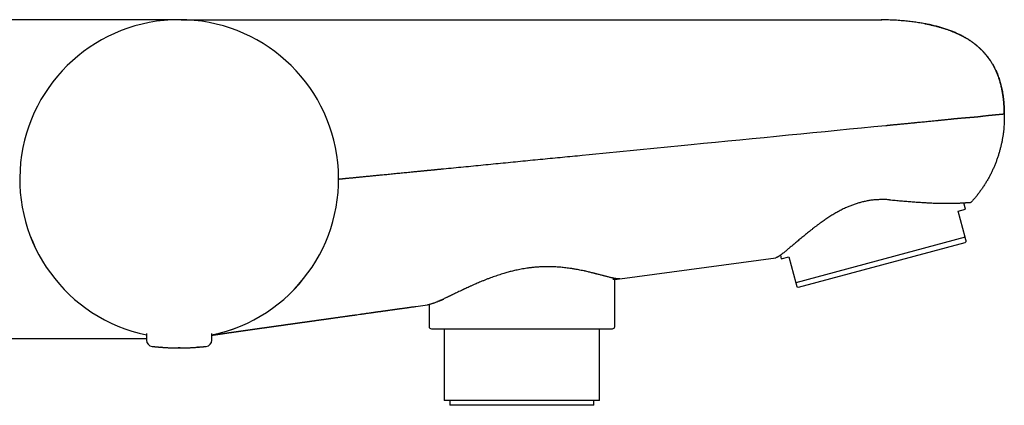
# Model space of a CAD drawing. Header units: millimetres. Extents: x 8 to 933, y 12 to 387.
# Tile 15 of 15: x 809 to 933, y 329 to 377. Entities that reach past the tile are written whole.
import ezdxf

# ---------------------------------------------------------------- set-up
doc = ezdxf.new("R2010")
doc.units = ezdxf.units.MM

msp = doc.modelspace()

# ---------------------------------------------------------------- linework, layer by layer
at = {"color": 7, "linetype": 'Continuous', "lineweight": 30}
for p, q in [((829.19, 377), (796.19, 377)), ((858.71, 377), (917.07, 377)), ((917.07, 377), (917.07, 377)), ((917.07, 377), (917.07, 377)), ((917.07, 377), (917.07, 377)), ((917.26, 377), (917.36, 376.99)), ((917.26, 377), (917.26, 377)), ((849.19, 357), (849.19, 357)), ((849.19, 357), (849.19, 357)), ((927.86, 353.21), (927.64, 354.02)), ((926.92, 352.95), (927.86, 353.21)), ((927.79, 349.7), (926.92, 352.95)), ((927.79, 349.7), (906.55, 343.99)), ((906.87, 343.42), (927.8, 349.04)), ((927.8, 349.04), (927.93, 349.17)), ((884.46, 344.48), (904.06, 347.13)), ((904.61, 347.43), (904.73, 347)), ((904.73, 347), (905.67, 347.25)), ((905.67, 347.25), (906.55, 343.99)), ((883.84, 338.5), (883.84, 344.43)), ((906.69, 343.47), (906.87, 343.42)), ((858.78, 340.99), (858.88, 341.01)), ((858.88, 341.01), (860.36, 341.21)), ((858.88, 341.02), (858.88, 341.02)), ((860.54, 341.24), (860.54, 338.5)), ((825.09, 337.6), (825.09, 336.79)), ((833.29, 336.79), (833.3, 337.6)), ((862.45, 338.2), (862.45, 329.2)), ((881.93, 329.2), (881.93, 338.2)), ((796.19, 337), (825.09, 337)), ((826.86, 335.89), (826.9, 335.89)), ((826.93, 335.89), (826.9, 335.89)), ((831.49, 335.89), (831.45, 335.89)), ((831.48, 335.89), (831.52, 335.89)), ((831.48, 335.89), (831.49, 335.89)), ((831.66, 335.91), (831.6, 335.9)), ((831.78, 335.92), (831.72, 335.91)), ((831.9, 335.93), (831.9, 335.93)), ((831.9, 335.93), (831.9, 335.93)), ((881.93, 329.2), (862.45, 329.2)), ((863.15, 329.2), (863.15, 328.6)), ((881.23, 328.6), (863.15, 328.6)), ((881.23, 328.6), (881.23, 329.2))]:
    msp.add_line(p, q, dxfattribs=at)
for centre, radius, start, end in [((829.19, 357), 20, 281.8386, 258.1614), ((829.19, 357), 20, 281.8413, 258.1587), ((860.84, 338.5), 0.3, 180, 270), ((883.54, 338.5), 0.3, 270, 0), ((825.89, 336.79), 0.8, 180.5, 263.2497), ((832.49, 336.79), 0.8, 276.7503, 359.5)]:
    msp.add_arc(centre, radius, start, end, dxfattribs=at)
for points, knots in [([(829.42, 377), (829.43, 377), (829.46, 377), (829.53, 377), (829.6, 377), (829.65, 377), (829.68, 377), (829.72, 377), (829.76, 377), (829.8, 377), (829.86, 377), (829.96, 377), (830.09, 377), (830.23, 377), (830.39, 377), (830.55, 377), (830.71, 377), (830.86, 377), (831.01, 377), (831.16, 377), (831.32, 377), (831.49, 377), (831.69, 377), (831.91, 377), (832.17, 377), (832.45, 377), (832.73, 377), (833.02, 377), (833.32, 377), (833.63, 377), (833.93, 377), (834.25, 377), (834.57, 377), (834.9, 377), (835.25, 377), (835.6, 377), (835.95, 377), (836.32, 377), (836.65, 377), (836.94, 377), (837.19, 377), (837.45, 377), (837.7, 377), (837.97, 377), (838.27, 377), (838.62, 377), (839.02, 377), (839.43, 377), (839.84, 377), (840.26, 377), (840.63, 377), (840.97, 377), (841.26, 377), (841.55, 377), (841.85, 377), (842.14, 377), (842.44, 377), (842.8, 377), (843.21, 377), (843.68, 377), (844.15, 377), (844.62, 377), (845.1, 377), (845.55, 377), (845.97, 377), (846.36, 377), (846.75, 377), (847.14, 377), (847.53, 377), (847.96, 377), (848.44, 377), (848.96, 377), (849.48, 377), (850, 377), (850.53, 377), (851.03, 377), (851.52, 377), (851.99, 377), (852.37, 377), (852.65, 377), (852.83, 377), (853.02, 377), (853.2, 377), (853.39, 377), (853.63, 377), (853.91, 377), (854.24, 377), (854.56, 377), (854.88, 377), (855.16, 377), (855.41, 377), (855.65, 377), (855.87, 377), (856.07, 377), (856.2, 377), (856.28, 377), (856.31, 377), (856.35, 377), (856.38, 377), (856.42, 377), (856.46, 377), (856.49, 377), (856.66, 377), (856.84, 377), (857.04, 377), (857.12, 377), (857.2, 377), (857.42, 377), (857.62, 377), (857.8, 377), (857.81, 377), (857.82, 377), (857.84, 377), (857.86, 377), (857.89, 377), (857.93, 377), (857.99, 377), (858.05, 377), (858.11, 377), (858.18, 377), (858.25, 377), (858.33, 377), (858.41, 377), (858.49, 377), (858.56, 377), (858.62, 377), (858.67, 377), (858.7, 377), (858.71, 377)], [0, 0, 0, 0, 0.007587, 0.018925, 0.030313, 0.034801, 0.039298, 0.043804, 0.048318, 0.052842, 0.057375, 0.070028, 0.082697, 0.095388, 0.108104, 0.12085, 0.13363, 0.143699, 0.153793, 0.163915, 0.174066, 0.184249, 0.194466, 0.208765, 0.223058, 0.23735, 0.251646, 0.265953, 0.280274, 0.293796, 0.307341, 0.320913, 0.334515, 0.348105, 0.361666, 0.375201, 0.388715, 0.402213, 0.415698, 0.424523, 0.433347, 0.44217, 0.450993, 0.459818, 0.468646, 0.481597, 0.494503, 0.507369, 0.5202, 0.532998, 0.545769, 0.554356, 0.562934, 0.571504, 0.580068, 0.588625, 0.597179, 0.60573, 0.618686, 0.631595, 0.644464, 0.657295, 0.670094, 0.682866, 0.692886, 0.702894, 0.712893, 0.722886, 0.732874, 0.74286, 0.755777, 0.768655, 0.781499, 0.794313, 0.807105, 0.819878, 0.831107, 0.842331, 0.853552, 0.85796, 0.862369, 0.866778, 0.871188, 0.875599, 0.880012, 0.887928, 0.89567, 0.903239, 0.910637, 0.917752, 0.92308, 0.92865, 0.934463, 0.938433, 0.942509, 0.943322, 0.944139, 0.94496, 0.945786, 0.946615, 0.947449, 0.948286, 0.949128, 0.959046, 0.961022, 0.963008, 0.965004, 0.966692, 0.978225, 0.978784, 0.979028, 0.979323, 0.979669, 0.980065, 0.980511, 0.981764, 0.983296, 0.984563, 0.985973, 0.987526, 0.989222, 0.990835, 0.993011, 0.994928, 0.996585, 0.997983, 0.999121, 1, 1, 1, 1]), ([(917.07, 377), (917.08, 377), (917.11, 377), (917.15, 377), (917.18, 377), (917.2, 377), (917.22, 377), (917.24, 377), (917.25, 377), (917.26, 377), (917.26, 377), (917.26, 377)], [0, 0, 0, 0, 0.142808, 0.276396, 0.406463, 0.472198, 0.539347, 0.659185, 0.777767, 0.899193, 1, 1, 1, 1]), ([(932.7, 365.18), (932.7, 365.22), (932.7, 365.36), (932.7, 365.6), (932.69, 365.89), (932.67, 366.17), (932.66, 366.45), (932.63, 366.71), (932.61, 366.98), (932.58, 367.24), (932.54, 367.51), (932.5, 367.76), (932.46, 368.01), (932.41, 368.26), (932.36, 368.5), (932.3, 368.75), (932.24, 368.98), (932.18, 369.21), (932.11, 369.43), (932.04, 369.63), (931.97, 369.83), (931.9, 370.03), (931.82, 370.23), (931.73, 370.43), (931.65, 370.62), (931.56, 370.8), (931.48, 370.97), (931.39, 371.13), (931.31, 371.28), (931.23, 371.42), (931.14, 371.56), (931.05, 371.71), (930.96, 371.85), (930.87, 371.98), (930.79, 372.1), (930.7, 372.21), (930.62, 372.32), (930.53, 372.43), (930.44, 372.54), (930.36, 372.64), (930.28, 372.73), (930.2, 372.82), (930.12, 372.91), (930.04, 372.99), (929.96, 373.08), (929.89, 373.16), (929.81, 373.23), (929.74, 373.3), (929.66, 373.38), (929.56, 373.47), (929.44, 373.58), (929.32, 373.69), (929.18, 373.8), (929.03, 373.92), (928.88, 374.04), (928.73, 374.15), (928.58, 374.26), (928.42, 374.37), (928.25, 374.48), (928.07, 374.59), (927.88, 374.71), (927.69, 374.82), (927.48, 374.93), (927.27, 375.04), (927.07, 375.14), (926.87, 375.23), (926.67, 375.33), (926.45, 375.42), (926.23, 375.51), (926, 375.6), (925.76, 375.69), (925.52, 375.78), (925.26, 375.86), (925.01, 375.94), (924.75, 376.02), (924.48, 376.1), (924.21, 376.17), (923.92, 376.24), (923.62, 376.31), (923.33, 376.38), (923.03, 376.44), (922.73, 376.5), (922.42, 376.55), (922.1, 376.6), (921.77, 376.65), (921.43, 376.7), (921.09, 376.74), (920.73, 376.79), (920.36, 376.82), (919.98, 376.86), (919.59, 376.89), (919.2, 376.92), (918.8, 376.94), (918.4, 376.96), (917.99, 376.98), (917.61, 376.99), (917.37, 376.99), (917.26, 377)], [0, 0, 0, 0, 0.005563, 0.019047, 0.032129, 0.044822, 0.057139, 0.069092, 0.080695, 0.093068, 0.105045, 0.116641, 0.127871, 0.138748, 0.150485, 0.161814, 0.172751, 0.183311, 0.193507, 0.203352, 0.212859, 0.222039, 0.232122, 0.241807, 0.251108, 0.260036, 0.268603, 0.276675, 0.284415, 0.291832, 0.298933, 0.306981, 0.314598, 0.321791, 0.328568, 0.334935, 0.340897, 0.34764, 0.353886, 0.35986, 0.365581, 0.371057, 0.376296, 0.381305, 0.386562, 0.391564, 0.396326, 0.400862, 0.405244, 0.412044, 0.419263, 0.426912, 0.434999, 0.443536, 0.452532, 0.460601, 0.469023, 0.477806, 0.48696, 0.496494, 0.506241, 0.51645, 0.527167, 0.538409, 0.547789, 0.557523, 0.567621, 0.578091, 0.588945, 0.599988, 0.611423, 0.623259, 0.63551, 0.64723, 0.659325, 0.671806, 0.684683, 0.697968, 0.711671, 0.725805, 0.739149, 0.752874, 0.76699, 0.781505, 0.79643, 0.811774, 0.827548, 0.843761, 0.860424, 0.877547, 0.89514, 0.913214, 0.930705, 0.948641, 0.967032, 0.985885, 1, 1, 1, 1]), ([(922.75, 376.49), (922.75, 376.49), (922.64, 376.51), (922.42, 376.55), (922.1, 376.6), (921.77, 376.65), (921.43, 376.7), (921.09, 376.74), (920.73, 376.79), (920.36, 376.82), (919.98, 376.86), (919.59, 376.89), (919.2, 376.92), (918.8, 376.94), (918.4, 376.96), (917.99, 376.98), (917.61, 376.99), (917.37, 376.99), (917.26, 377)], [0, 0, 0, 0, 0.004379, 0.061247, 0.119725, 0.179854, 0.241673, 0.305222, 0.370541, 0.437673, 0.506658, 0.577537, 0.650354, 0.720821, 0.793083, 0.867175, 0.943132, 1, 1, 1, 1]), ([(922.75, 376.49), (922.8, 376.48), (923, 376.45), (923.34, 376.38), (923.75, 376.28), (924.15, 376.19), (924.54, 376.08), (924.92, 375.97), (925.29, 375.86), (925.65, 375.73), (926.01, 375.6), (926.35, 375.46), (926.69, 375.32), (927.03, 375.16), (927.37, 374.99), (927.69, 374.82), (928.01, 374.64), (928.32, 374.44), (928.61, 374.25), (928.89, 374.04), (929.16, 373.83), (929.42, 373.61), (929.67, 373.38), (929.91, 373.15), (930.15, 372.9), (930.37, 372.65), (930.58, 372.39), (930.79, 372.12), (930.98, 371.84), (931.16, 371.55), (931.34, 371.25), (931.5, 370.94), (931.65, 370.64), (931.78, 370.34), (931.89, 370.05), (932, 369.75), (932.11, 369.45), (932.2, 369.13), (932.29, 368.81), (932.37, 368.48), (932.44, 368.15), (932.5, 367.8), (932.55, 367.45), (932.6, 367.09), (932.64, 366.73), (932.67, 366.35), (932.69, 365.97), (932.7, 365.58), (932.7, 365.31), (932.7, 365.18)], [0, 0, 0, 0, 0.00928, 0.035644, 0.061582, 0.08595, 0.109944, 0.133574, 0.156848, 0.179777, 0.202374, 0.224649, 0.246619, 0.269321, 0.291722, 0.313841, 0.3357, 0.357321, 0.37873, 0.399402, 0.419923, 0.440317, 0.460615, 0.480843, 0.501032, 0.521214, 0.541419, 0.56168, 0.58203, 0.602501, 0.623128, 0.643943, 0.664979, 0.683594, 0.702425, 0.721494, 0.740822, 0.760429, 0.780337, 0.800564, 0.821131, 0.842055, 0.863354, 0.885048, 0.907152, 0.929684, 0.952659, 0.976092, 1, 1, 1, 1]), ([(917.86, 363.73), (917.87, 363.73), (917.91, 363.73), (917.96, 363.74), (918.03, 363.74), (918.1, 363.75), (918.19, 363.76), (918.28, 363.77), (918.39, 363.78), (918.51, 363.79), (918.64, 363.8), (918.78, 363.82), (918.93, 363.83), (919.08, 363.85), (919.26, 363.86), (919.45, 363.88), (919.66, 363.9), (919.88, 363.92), (920.11, 363.95), (920.34, 363.97), (920.58, 363.99), (920.82, 364.01), (921.04, 364.04), (921.23, 364.06), (921.36, 364.07), (921.43, 364.07), (921.46, 364.08), (921.48, 364.08), (921.51, 364.08), (921.53, 364.08), (921.55, 364.09), (921.67, 364.1), (921.88, 364.12), (922.19, 364.15), (922.52, 364.18), (922.85, 364.21), (923.18, 364.25), (923.49, 364.28), (923.79, 364.3), (923.99, 364.32), (924.12, 364.34), (924.18, 364.34), (924.24, 364.35), (924.3, 364.35), (924.36, 364.36), (924.42, 364.37), (924.53, 364.38), (924.68, 364.39), (924.88, 364.41), (925.09, 364.43), (925.3, 364.45), (925.5, 364.48), (925.64, 364.49), (925.74, 364.5), (925.78, 364.51), (925.83, 364.51), (925.88, 364.52), (925.94, 364.52), (926, 364.53), (926.08, 364.54), (926.19, 364.55), (926.32, 364.56), (926.43, 364.58), (926.55, 364.59), (926.65, 364.6), (926.74, 364.61), (926.82, 364.62), (926.89, 364.62), (926.95, 364.63), (927, 364.63), (927.03, 364.64), (927.04, 364.64), (927.04, 364.64), (927.05, 364.64), (927.06, 364.64), (927.07, 364.64), (927.14, 364.65), (927.28, 364.66), (927.43, 364.67), (927.51, 364.68), (927.54, 364.68), (927.56, 364.69), (927.59, 364.69), (927.61, 364.69), (927.64, 364.69), (927.67, 364.69), (927.71, 364.7), (927.76, 364.7), (927.83, 364.7), (927.9, 364.71), (927.99, 364.72), (928.08, 364.72), (928.18, 364.73), (928.28, 364.73), (928.39, 364.74), (928.51, 364.75), (928.64, 364.76), (928.76, 364.77), (928.88, 364.78), (928.98, 364.79), (929.07, 364.8), (929.16, 364.8), (929.21, 364.81), (929.24, 364.81)], [0, 0, 0, 0, 0.003432, 0.007615, 0.012546, 0.01822, 0.024633, 0.031779, 0.040095, 0.04921, 0.059116, 0.069805, 0.081265, 0.093489, 0.106464, 0.121593, 0.137603, 0.15448, 0.172207, 0.190768, 0.208831, 0.227594, 0.247044, 0.260251, 0.273748, 0.276777, 0.278509, 0.280241, 0.281972, 0.283702, 0.285431, 0.287159, 0.311595, 0.335837, 0.363157, 0.390247, 0.417116, 0.443774, 0.467068, 0.490214, 0.49539, 0.500559, 0.505722, 0.510877, 0.516026, 0.521167, 0.526302, 0.543077, 0.56058, 0.578805, 0.597744, 0.614997, 0.632795, 0.636864, 0.640961, 0.645085, 0.650309, 0.655582, 0.660743, 0.665791, 0.678634, 0.690695, 0.701981, 0.712495, 0.722244, 0.731231, 0.738512, 0.745209, 0.751323, 0.758503, 0.759246, 0.759977, 0.760694, 0.761399, 0.762091, 0.762771, 0.763438, 0.784799, 0.805404, 0.807941, 0.810467, 0.812981, 0.815483, 0.817973, 0.820451, 0.822687, 0.82741, 0.83283, 0.839984, 0.84807, 0.857087, 0.86703, 0.877898, 0.888908, 0.899411, 0.915085, 0.929865, 0.943756, 0.956762, 0.968887, 0.980133, 0.990503, 1, 1, 1, 1]), ([(932.7, 365.18), (932.71, 365.05), (932.71, 364.79), (932.71, 364.4), (932.69, 364.01), (932.67, 363.62), (932.63, 363.22), (932.59, 362.82), (932.53, 362.41), (932.46, 362), (932.38, 361.58), (932.29, 361.16), (932.18, 360.73), (932.06, 360.31), (931.93, 359.88), (931.79, 359.46), (931.63, 359.04), (931.47, 358.63), (931.29, 358.23), (931.1, 357.82), (930.9, 357.42), (930.68, 357.03), (930.45, 356.64), (930.22, 356.25), (929.97, 355.87), (929.7, 355.5), (929.43, 355.13), (929.15, 354.77), (928.85, 354.42), (928.65, 354.2), (928.55, 354.08)], [0, 0, 0, 0, 0.031712, 0.0637382, 0.0960696, 0.1286982, 0.1616173, 0.194821, 0.2283049, 0.2620656, 0.2977239, 0.3336651, 0.3698748, 0.4063403, 0.4430495, 0.479992, 0.5161905, 0.5525934, 0.5891865, 0.6259538, 0.6628794, 0.6999486, 0.737147, 0.7744612, 0.8118789, 0.8493869, 0.8869693, 0.9246098, 0.9622921, 1, 1, 1, 1]), ([(929.24, 364.81), (929.25, 364.81), (929.29, 364.82), (929.34, 364.82), (929.4, 364.83), (929.47, 364.84), (929.54, 364.85), (929.62, 364.86), (929.69, 364.87), (929.75, 364.87), (929.79, 364.88), (929.83, 364.88), (929.87, 364.89), (929.92, 364.89), (929.97, 364.9), (930.03, 364.91), (930.11, 364.92), (930.22, 364.93), (930.32, 364.94), (930.41, 364.96), (930.5, 364.97), (930.57, 364.97), (930.63, 364.98), (930.67, 364.99), (930.72, 364.99), (930.76, 365), (930.82, 365), (930.89, 365.01), (930.98, 365.02), (931.06, 365.03), (931.15, 365.03), (931.24, 365.04), (931.32, 365.05), (931.41, 365.06), (931.51, 365.07), (931.61, 365.08), (931.69, 365.08), (931.74, 365.09), (931.75, 365.09), (931.76, 365.09), (931.76, 365.09), (931.77, 365.09), (931.77, 365.09), (931.78, 365.09), (931.8, 365.09), (931.82, 365.1), (931.85, 365.1), (931.88, 365.1), (931.91, 365.1), (931.95, 365.11), (931.99, 365.11), (932.03, 365.12), (932.07, 365.12), (932.1, 365.12), (932.14, 365.13), (932.18, 365.13), (932.22, 365.14), (932.26, 365.14), (932.29, 365.14), (932.32, 365.15), (932.35, 365.15), (932.38, 365.15), (932.4, 365.15), (932.42, 365.16), (932.44, 365.16), (932.45, 365.16), (932.46, 365.16), (932.47, 365.16), (932.48, 365.16), (932.49, 365.16), (932.51, 365.16), (932.53, 365.17), (932.55, 365.17), (932.57, 365.17), (932.59, 365.17), (932.61, 365.17), (932.62, 365.17), (932.64, 365.18), (932.65, 365.18), (932.66, 365.18), (932.67, 365.18), (932.68, 365.18), (932.69, 365.18), (932.7, 365.18), (932.7, 365.18), (932.7, 365.18), (932.7, 365.18)], [0, 0, 0, 0, 0.0067, 0.014604, 0.023709, 0.034015, 0.04552, 0.058223, 0.072121, 0.078614, 0.085339, 0.092294, 0.099481, 0.106897, 0.114545, 0.122101, 0.14012, 0.157244, 0.175618, 0.192842, 0.208917, 0.223844, 0.232641, 0.240985, 0.249749, 0.259032, 0.26866, 0.285029, 0.302311, 0.320506, 0.339614, 0.359637, 0.378669, 0.396626, 0.42428, 0.451933, 0.47627, 0.486978, 0.488381, 0.489783, 0.491185, 0.492588, 0.49399, 0.495393, 0.501428, 0.508498, 0.516604, 0.525746, 0.535923, 0.547137, 0.559386, 0.572672, 0.585486, 0.599136, 0.613623, 0.628869, 0.643696, 0.657736, 0.670989, 0.685457, 0.698854, 0.711178, 0.722431, 0.732611, 0.741719, 0.748123, 0.753865, 0.759378, 0.765922, 0.772975, 0.780537, 0.793069, 0.806789, 0.821696, 0.837792, 0.855077, 0.869491, 0.88464, 0.899963, 0.914566, 0.92855, 0.945487, 0.961415, 0.976335, 0.990246, 1, 1, 1, 1]), ([(932.7, 365.18), (932.7, 365.18), (932.7, 365.18), (932.7, 365.18), (932.7, 365.18), (932.7, 365.18)], [0, 0, 0, 0, 0.44113, 0.925944, 1, 1, 1, 1]), ([(862.37, 358.29), (863.2, 358.37), (864.85, 358.53), (867.34, 358.78), (869.83, 359.02), (872.31, 359.27), (874.8, 359.51), (877.28, 359.75), (883.5, 360.36), (897.02, 361.69), (909.72, 362.93), (917.86, 363.73)], [0, 0, 0, 0, 0.044826, 0.089637, 0.134453, 0.179249, 0.224037, 0.268829, 0.313624, 0.560023, 1, 1, 1, 1]), ([(849.2, 357), (849.2, 357), (849.21, 357), (849.24, 357), (849.28, 357.01), (849.33, 357.01), (849.4, 357.02), (849.47, 357.03), (849.55, 357.04), (849.64, 357.04), (849.74, 357.05), (849.85, 357.06), (849.97, 357.08), (850.1, 357.09), (850.24, 357.1), (850.38, 357.12), (850.54, 357.13), (850.7, 357.15), (850.87, 357.16), (851.05, 357.18), (851.24, 357.2), (851.44, 357.22), (851.65, 357.24), (851.86, 357.26), (852.09, 357.28), (852.32, 357.31), (852.56, 357.33), (852.8, 357.35), (853.05, 357.38), (853.32, 357.4), (853.58, 357.43), (853.86, 357.46), (854.13, 357.48), (854.42, 357.51), (854.73, 357.54), (855.06, 357.57), (855.41, 357.61), (855.77, 357.64), (856.13, 357.68), (856.5, 357.72), (856.86, 357.75), (857.22, 357.79), (857.58, 357.82), (857.94, 357.86), (858.26, 357.89), (858.54, 357.92), (858.77, 357.94), (859, 357.96), (859.23, 357.98), (859.44, 358), (859.63, 358.02), (859.8, 358.04), (859.96, 358.05), (860.08, 358.07), (860.18, 358.08), (860.24, 358.08), (860.31, 358.09), (860.39, 358.1), (860.47, 358.1), (860.56, 358.11), (860.66, 358.12), (860.77, 358.13), (860.89, 358.15), (861.02, 358.16), (861.15, 358.17), (861.28, 358.18), (861.42, 358.2), (861.58, 358.21), (861.77, 358.23), (862, 358.25), (862.15, 358.27), (862.22, 358.28)], [0, 0, 0, 0, 0.019704, 0.039408, 0.059111, 0.078814, 0.098517, 0.118222, 0.136285, 0.154348, 0.172411, 0.190473, 0.208534, 0.226596, 0.24419, 0.261783, 0.279376, 0.296968, 0.31456, 0.332152, 0.349745, 0.367339, 0.384932, 0.402526, 0.420119, 0.437711, 0.455302, 0.472892, 0.490483, 0.508075, 0.525668, 0.543263, 0.56086, 0.578458, 0.596058, 0.61659, 0.637119, 0.65764, 0.678147, 0.698637, 0.719119, 0.738397, 0.757697, 0.777031, 0.796411, 0.808613, 0.820766, 0.83279, 0.844774, 0.856997, 0.86577, 0.874488, 0.882861, 0.890622, 0.893966, 0.897365, 0.900928, 0.904765, 0.908985, 0.913699, 0.919, 0.924843, 0.931115, 0.937701, 0.944488, 0.951361, 0.958207, 0.964915, 0.976812, 0.988416, 1, 1, 1, 1]), ([(862.22, 358.28), (862.25, 358.28), (862.3, 358.28), (862.34, 358.29), (862.37, 358.29)], [0, 0, 0, 0, 0.501032, 1, 1, 1, 1]), ([(918.31, 354.4), (918.23, 354.4), (918.08, 354.41), (917.85, 354.42), (917.62, 354.43), (917.39, 354.43), (917.15, 354.42), (916.92, 354.41), (916.68, 354.4), (916.44, 354.38), (916.2, 354.36), (915.96, 354.33), (915.73, 354.29), (915.49, 354.25), (915.26, 354.2), (915.03, 354.15), (914.8, 354.09), (914.57, 354.03), (914.34, 353.97), (914.12, 353.9), (913.89, 353.82), (913.67, 353.74), (913.44, 353.65), (913.22, 353.56), (913, 353.47), (912.76, 353.36), (912.51, 353.24), (912.24, 353.11), (911.97, 352.97), (911.71, 352.82), (911.45, 352.67), (911.2, 352.52), (910.95, 352.37), (910.71, 352.22), (910.46, 352.05), (910.21, 351.89), (909.97, 351.72), (909.72, 351.54), (909.45, 351.35), (909.18, 351.14), (908.91, 350.94), (908.65, 350.74), (908.39, 350.53), (908.14, 350.33), (907.9, 350.14), (907.66, 349.94), (907.42, 349.74), (907.18, 349.55), (906.95, 349.36), (906.73, 349.17), (906.53, 349), (906.33, 348.83), (906.14, 348.67), (905.95, 348.51), (905.77, 348.36), (905.6, 348.22), (905.44, 348.08), (905.3, 347.97), (905.18, 347.87), (905.08, 347.79), (904.98, 347.71), (904.89, 347.64), (904.8, 347.57), (904.71, 347.51), (904.63, 347.44), (904.55, 347.39), (904.47, 347.34), (904.4, 347.29), (904.33, 347.25), (904.27, 347.21), (904.21, 347.18), (904.16, 347.16), (904.11, 347.14), (904.08, 347.14), (904.06, 347.13), (904.06, 347.13)], [0, 0, 0, 0, 0.0106008, 0.0212029, 0.0318031, 0.042467, 0.0531329, 0.0637967, 0.0746807, 0.0855669, 0.0964508, 0.1074205, 0.1183926, 0.1293624, 0.1399666, 0.1505731, 0.1611774, 0.171861, 0.1825468, 0.1932306, 0.20415, 0.2150717, 0.2259914, 0.2369844, 0.2479794, 0.2589726, 0.2729581, 0.2869438, 0.3009804, 0.3150171, 0.329143, 0.3432797, 0.3571507, 0.3710309, 0.385737, 0.4004433, 0.4151871, 0.429931, 0.4476314, 0.4653318, 0.4830878, 0.5008439, 0.5187033, 0.5365764, 0.5541569, 0.5717504, 0.5903577, 0.6089649, 0.6276367, 0.6463084, 0.6639582, 0.6816078, 0.6993186, 0.7170292, 0.7348599, 0.7527076, 0.7702293, 0.787768, 0.8002764, 0.8127865, 0.8252948, 0.8378648, 0.8504365, 0.8630063, 0.8762148, 0.8894254, 0.9026337, 0.9159241, 0.9292169, 0.9425073, 0.956065, 0.9696253, 0.983183, 0.9968381, 1, 1, 1, 1]), ([(918.31, 354.39), (918.43, 354.38), (918.67, 354.36), (919.03, 354.33), (919.39, 354.3), (919.75, 354.27), (920.11, 354.24), (920.46, 354.21), (920.8, 354.18), (921.15, 354.15), (921.5, 354.13), (921.84, 354.1), (922.19, 354.08), (922.52, 354.06), (922.85, 354.04), (923.16, 354.02), (923.47, 354.01), (923.78, 353.99), (924.07, 353.98), (924.36, 353.97), (924.64, 353.97), (924.92, 353.96), (925.19, 353.96), (925.46, 353.96), (925.72, 353.96), (925.96, 353.96), (926.19, 353.96), (926.39, 353.96), (926.58, 353.97), (926.77, 353.97), (926.95, 353.98), (927.12, 353.99), (927.28, 354), (927.43, 354), (927.57, 354.01), (927.71, 354.02), (927.84, 354.03), (927.95, 354.04), (928.05, 354.04), (928.14, 354.05), (928.21, 354.05), (928.28, 354.06), (928.34, 354.06), (928.4, 354.07), (928.44, 354.07), (928.48, 354.08), (928.51, 354.08), (928.53, 354.08), (928.54, 354.08), (928.55, 354.08), (928.55, 354.08)], [0, 0, 0, 0, 0.021496, 0.042994, 0.064555, 0.086116, 0.107794, 0.129486, 0.15084, 0.17221, 0.194752, 0.217295, 0.239914, 0.262533, 0.284372, 0.306212, 0.328125, 0.350038, 0.372095, 0.394173, 0.415856, 0.437558, 0.460693, 0.483828, 0.507059, 0.530289, 0.550531, 0.570774, 0.591081, 0.611388, 0.631817, 0.652264, 0.672368, 0.692488, 0.713811, 0.735134, 0.756533, 0.777931, 0.796165, 0.814402, 0.832636, 0.850975, 0.869317, 0.887656, 0.906323, 0.924993, 0.94366, 0.962439, 0.981221, 1, 1, 1, 1]), ([(927.93, 349.17), (927.93, 349.18), (927.93, 349.18), (927.93, 349.19), (927.92, 349.21), (927.92, 349.23), (927.91, 349.27), (927.9, 349.31), (927.88, 349.36), (927.87, 349.41), (927.85, 349.47), (927.83, 349.54), (927.81, 349.62), (927.8, 349.67), (927.79, 349.7)], [0, 0, 0, 0, 0.082673, 0.165354, 0.248027, 0.330985, 0.413951, 0.49691, 0.580648, 0.664392, 0.748131, 0.832085, 0.916045, 1, 1, 1, 1]), ([(884.46, 344.48), (884.45, 344.47), (884.41, 344.47), (884.34, 344.47), (884.24, 344.47), (884.14, 344.48), (884.05, 344.49), (883.96, 344.5), (883.85, 344.52), (883.77, 344.53), (883.71, 344.54), (883.69, 344.55), (883.68, 344.55), (883.66, 344.55), (883.65, 344.56), (883.63, 344.56), (883.57, 344.57), (883.46, 344.6), (883.29, 344.64), (883.12, 344.68), (882.94, 344.73), (882.76, 344.77), (882.59, 344.82), (882.47, 344.85), (882.4, 344.87), (882.38, 344.87), (882.35, 344.88), (882.33, 344.88), (882.31, 344.89), (882.23, 344.91), (882.09, 344.95), (881.89, 345), (881.72, 345.05), (881.6, 345.08), (881.51, 345.1), (881.43, 345.12), (881.34, 345.14), (881.24, 345.17), (881.11, 345.2), (880.93, 345.25), (880.71, 345.3), (880.47, 345.36), (880.28, 345.4), (880.16, 345.43), (880.12, 345.44), (880.09, 345.44), (880.06, 345.45), (880.02, 345.46), (879.99, 345.47), (879.86, 345.49), (879.64, 345.54), (879.31, 345.6), (879.02, 345.66), (878.76, 345.7), (878.55, 345.74), (878.4, 345.76), (878.32, 345.77), (878.29, 345.78), (878.26, 345.78), (878.24, 345.78), (878.21, 345.79), (878.09, 345.8), (877.87, 345.83), (877.55, 345.87), (877.22, 345.91), (876.91, 345.93), (876.61, 345.96), (876.33, 345.97), (876.14, 345.98), (876.03, 345.98), (875.99, 345.98), (875.96, 345.98), (875.93, 345.99), (875.89, 345.99), (875.76, 345.99), (875.54, 345.99), (875.22, 345.99), (874.9, 345.99), (874.57, 345.97), (874.3, 345.96), (874.07, 345.94), (873.88, 345.93), (873.7, 345.91), (873.52, 345.89), (873.34, 345.87), (873.15, 345.85), (872.91, 345.82), (872.63, 345.77), (872.28, 345.72), (871.94, 345.65), (871.6, 345.58), (871.28, 345.51), (870.99, 345.44), (870.72, 345.38), (870.45, 345.31), (870.18, 345.23), (869.89, 345.15), (869.58, 345.05), (869.25, 344.94), (868.91, 344.83), (868.58, 344.71), (868.3, 344.61), (868.07, 344.52), (867.89, 344.46), (867.71, 344.39), (867.53, 344.32), (867.35, 344.24), (867.18, 344.17), (866.97, 344.09), (866.73, 343.98), (866.46, 343.87), (866.22, 343.76), (866.03, 343.68), (865.87, 343.61), (865.72, 343.54), (865.52, 343.45), (865.29, 343.34), (865.08, 343.25), (864.95, 343.19), (864.89, 343.16), (864.83, 343.13), (864.77, 343.1), (864.71, 343.07), (864.65, 343.04), (864.51, 342.98), (864.29, 342.87), (864, 342.73), (863.72, 342.6), (863.5, 342.49), (863.33, 342.41), (863.21, 342.35), (863.09, 342.3), (862.98, 342.24), (862.87, 342.19), (862.76, 342.14), (862.62, 342.07), (862.45, 341.99), (862.24, 341.89), (862.06, 341.81), (861.9, 341.74), (861.81, 341.7), (861.75, 341.67), (861.72, 341.66), (861.69, 341.65), (861.67, 341.64), (861.64, 341.63), (861.61, 341.61), (861.54, 341.58), (861.42, 341.53), (861.26, 341.47), (861.11, 341.41), (860.97, 341.36), (860.83, 341.32), (860.71, 341.28), (860.59, 341.25), (860.48, 341.23), (860.41, 341.21), (860.37, 341.21), (860.36, 341.21)], [0, 0, 0, 0, 0.005142, 0.016095, 0.027045, 0.038001, 0.046044, 0.054098, 0.062166, 0.072844, 0.074044, 0.075246, 0.076447, 0.07765, 0.078852, 0.080056, 0.08126, 0.092334, 0.103401, 0.114467, 0.125541, 0.135299, 0.145075, 0.153697, 0.154827, 0.155958, 0.15709, 0.158221, 0.159353, 0.160486, 0.17029, 0.180095, 0.189906, 0.193763, 0.197622, 0.201484, 0.205349, 0.209531, 0.214075, 0.223142, 0.232182, 0.241201, 0.253082, 0.254414, 0.255746, 0.257078, 0.25841, 0.259741, 0.261073, 0.262404, 0.274492, 0.286479, 0.298377, 0.306188, 0.31397, 0.320797, 0.32169, 0.322582, 0.323475, 0.324366, 0.325258, 0.326149, 0.336925, 0.347603, 0.358194, 0.368709, 0.377909, 0.387067, 0.395099, 0.396149, 0.397199, 0.398249, 0.399298, 0.400347, 0.401396, 0.411273, 0.421101, 0.430892, 0.440655, 0.450402, 0.455869, 0.461336, 0.466806, 0.47228, 0.47776, 0.483248, 0.488746, 0.499, 0.509268, 0.519561, 0.529891, 0.540269, 0.548466, 0.556705, 0.564992, 0.573332, 0.581731, 0.592281, 0.602941, 0.613721, 0.62463, 0.635512, 0.641562, 0.647617, 0.65368, 0.65975, 0.665831, 0.671922, 0.678026, 0.687688, 0.697404, 0.70718, 0.71297, 0.718782, 0.724619, 0.730003, 0.740729, 0.751436, 0.753838, 0.756239, 0.75864, 0.76104, 0.76344, 0.765839, 0.768239, 0.780328, 0.792384, 0.804413, 0.816423, 0.821812, 0.827199, 0.832585, 0.837971, 0.843358, 0.848237, 0.852893, 0.86372, 0.8745, 0.885239, 0.892308, 0.899363, 0.900945, 0.902527, 0.904108, 0.905689, 0.907269, 0.908849, 0.910428, 0.920385, 0.930295, 0.940165, 0.950001, 0.959807, 0.969592, 0.978804, 0.988007, 0.997208, 1, 1, 1, 1]), ([(883.58, 344.42), (883.58, 344.42), (883.6, 344.42), (883.64, 344.42), (883.7, 344.43), (883.76, 344.43), (883.84, 344.43), (883.93, 344.44), (884.04, 344.45), (884.16, 344.45), (884.28, 344.46), (884.36, 344.47), (884.39, 344.47)], [0, 0, 0, 0, 0.019658, 0.084223, 0.156124, 0.235407, 0.322107, 0.440951, 0.571461, 0.713667, 0.867589, 1, 1, 1, 1]), ([(883.84, 344.43), (883.86, 344.43), (883.9, 344.44), (883.98, 344.44), (884.08, 344.45), (884.2, 344.46), (884.3, 344.46), (884.37, 344.47), (884.4, 344.47)], [0, 0, 0, 0, 0.078345, 0.247405, 0.434007, 0.638153, 0.859847, 1, 1, 1, 1]), ([(906.55, 343.99), (906.55, 343.97), (906.57, 343.91), (906.59, 343.84), (906.61, 343.77), (906.62, 343.71), (906.64, 343.66), (906.65, 343.61), (906.66, 343.57), (906.67, 343.53), (906.68, 343.5), (906.68, 343.48), (906.69, 343.47), (906.69, 343.47), (906.69, 343.47)], [0, 0, 0, 0, 0.082761, 0.165526, 0.248286, 0.331242, 0.414204, 0.497158, 0.580819, 0.664487, 0.748146, 0.832095, 0.916052, 1, 1, 1, 1]), ([(833.29, 337.4), (833.3, 337.4), (833.31, 337.4), (833.32, 337.4), (833.34, 337.41), (833.36, 337.41), (833.38, 337.41), (833.41, 337.42), (833.44, 337.42), (833.47, 337.42), (833.49, 337.43), (833.5, 337.43), (833.52, 337.43), (833.53, 337.43), (833.54, 337.44), (833.55, 337.44), (833.57, 337.44), (833.58, 337.44), (833.6, 337.44), (833.62, 337.45), (833.64, 337.45), (833.66, 337.45), (833.67, 337.45), (833.69, 337.46), (833.7, 337.46), (833.72, 337.46), (833.74, 337.46), (833.76, 337.47), (833.78, 337.47), (833.81, 337.48), (833.84, 337.48), (833.87, 337.48), (833.89, 337.49), (833.92, 337.49), (833.95, 337.5), (833.97, 337.5), (834, 337.5), (834.01, 337.5), (834.03, 337.51), (834.04, 337.51), (834.06, 337.51), (834.07, 337.51), (834.09, 337.52), (834.11, 337.52), (834.14, 337.52), (834.17, 337.53), (834.2, 337.53), (834.23, 337.54), (834.26, 337.54), (834.28, 337.54), (834.3, 337.55), (834.32, 337.55), (834.35, 337.55), (834.37, 337.56), (834.39, 337.56), (834.42, 337.57), (834.47, 337.57), (834.53, 337.58), (834.57, 337.59), (834.62, 337.59), (834.67, 337.6), (834.71, 337.61), (834.75, 337.61), (834.79, 337.62), (834.83, 337.62), (834.86, 337.63), (834.9, 337.64), (834.94, 337.64), (834.97, 337.64), (835, 337.65), (835.02, 337.65), (835.05, 337.66), (835.08, 337.66), (835.12, 337.67), (835.15, 337.67), (835.19, 337.68), (835.22, 337.68), (835.26, 337.69), (835.29, 337.69), (835.33, 337.7), (835.37, 337.7), (835.4, 337.71), (835.43, 337.71), (835.45, 337.72), (835.48, 337.72), (835.53, 337.73), (835.58, 337.73), (835.65, 337.74), (835.71, 337.75), (835.78, 337.76), (835.84, 337.77), (835.89, 337.78), (835.93, 337.78), (835.97, 337.79), (836.02, 337.8), (836.06, 337.8), (836.11, 337.81), (836.18, 337.82), (836.26, 337.83), (836.35, 337.84), (836.43, 337.86), (836.5, 337.86), (836.54, 337.87), (836.59, 337.88), (836.64, 337.89), (836.69, 337.89), (836.74, 337.9), (836.8, 337.91), (836.86, 337.92), (836.91, 337.92), (836.95, 337.93), (836.98, 337.93), (837.02, 337.94), (837.05, 337.94), (837.09, 337.95), (837.14, 337.96), (837.18, 337.96), (837.23, 337.97), (837.28, 337.98), (837.33, 337.98), (837.37, 337.99), (837.41, 338), (837.45, 338), (837.5, 338.01), (837.54, 338.01), (837.58, 338.02), (837.63, 338.03), (837.68, 338.03), (837.74, 338.04), (837.8, 338.05), (837.85, 338.06), (837.9, 338.06), (837.95, 338.07), (838, 338.08), (838.05, 338.09), (838.11, 338.09), (838.17, 338.1), (838.23, 338.11), (838.29, 338.12), (838.35, 338.13), (838.42, 338.14), (838.49, 338.15), (838.55, 338.16), (838.6, 338.16), (838.65, 338.17), (838.68, 338.18), (838.72, 338.18), (838.77, 338.19), (838.82, 338.19), (838.87, 338.2), (838.93, 338.21), (839, 338.22), (839.08, 338.23), (839.18, 338.25), (839.27, 338.26), (839.34, 338.27), (839.4, 338.28), (839.45, 338.28), (839.48, 338.29), (839.51, 338.29), (839.54, 338.3), (839.57, 338.3), (839.61, 338.31), (839.65, 338.31), (839.7, 338.32), (839.75, 338.33), (839.8, 338.33), (839.85, 338.34), (839.91, 338.35), (839.97, 338.36), (840.03, 338.37), (840.09, 338.37), (840.16, 338.38), (840.22, 338.39), (840.28, 338.4), (840.33, 338.41), (840.37, 338.41), (840.41, 338.42), (840.44, 338.42), (840.47, 338.43), (840.51, 338.43), (840.55, 338.44), (840.59, 338.44), (840.65, 338.45), (840.71, 338.46), (840.77, 338.47), (840.85, 338.48), (840.94, 338.49), (841.05, 338.51), (841.14, 338.52), (841.21, 338.53), (841.28, 338.54), (841.34, 338.55), (841.38, 338.56), (841.42, 338.56), (841.45, 338.56), (841.47, 338.57), (841.49, 338.57), (841.52, 338.58), (841.56, 338.58), (841.61, 338.59), (841.67, 338.6), (841.74, 338.61), (841.81, 338.62), (841.88, 338.63), (841.94, 338.63), (842, 338.64), (842.05, 338.65), (842.1, 338.66), (842.15, 338.66), (842.21, 338.67), (842.27, 338.68), (842.33, 338.69), (842.4, 338.7), (842.47, 338.71), (842.54, 338.72), (842.59, 338.73), (842.64, 338.73), (842.68, 338.74), (842.72, 338.74), (842.77, 338.75), (842.82, 338.76), (842.88, 338.77), (842.94, 338.77), (843.01, 338.78), (843.07, 338.79), (843.15, 338.8), (843.23, 338.82), (843.32, 338.83), (843.41, 338.84), (843.5, 338.85), (843.57, 338.86), (843.64, 338.87), (843.7, 338.88), (843.76, 338.89), (843.82, 338.9), (843.89, 338.91), (843.96, 338.92), (844.04, 338.93), (844.12, 338.94), (844.21, 338.95), (844.31, 338.97), (844.4, 338.98), (844.5, 338.99), (844.6, 339.01), (844.69, 339.02), (844.76, 339.03), (844.82, 339.04), (844.87, 339.05), (844.93, 339.05), (844.99, 339.06), (845.05, 339.07), (845.12, 339.08), (845.2, 339.09), (845.29, 339.1), (845.38, 339.12), (845.48, 339.13), (845.57, 339.14), (845.66, 339.16), (845.74, 339.17), (845.8, 339.18), (845.85, 339.18), (845.89, 339.19), (845.93, 339.19), (845.97, 339.2), (846.02, 339.21), (846.08, 339.21), (846.15, 339.22), (846.23, 339.24), (846.33, 339.25), (846.45, 339.27), (846.58, 339.29), (846.71, 339.3), (846.81, 339.32), (846.89, 339.33), (846.96, 339.34), (847.01, 339.35), (847.06, 339.35), (847.11, 339.36), (847.16, 339.37), (847.21, 339.37), (847.27, 339.38), (847.34, 339.39), (847.41, 339.4), (847.49, 339.41), (847.58, 339.42), (847.67, 339.44), (847.75, 339.45), (847.84, 339.46), (847.92, 339.47), (847.98, 339.48), (848.04, 339.49), (848.08, 339.5), (848.13, 339.5), (848.19, 339.51), (848.25, 339.52), (848.35, 339.53), (848.5, 339.55), (848.68, 339.58), (848.86, 339.6), (849.03, 339.63), (849.19, 339.65), (849.36, 339.68), (849.53, 339.7), (849.67, 339.72), (849.79, 339.74), (849.89, 339.75), (849.99, 339.76), (850.09, 339.78), (850.19, 339.79), (850.29, 339.81), (850.38, 339.82), (850.46, 339.83), (850.54, 339.84), (850.59, 339.85), (850.64, 339.86), (850.68, 339.86), (850.72, 339.87), (850.77, 339.87), (850.83, 339.88), (850.9, 339.89), (850.99, 339.9), (851.08, 339.92), (851.18, 339.93), (851.28, 339.94), (851.37, 339.96), (851.56, 339.99), (851.75, 340.01), (851.93, 340.04), (851.99, 340.05), (852.05, 340.05), (852.1, 340.06), (852.15, 340.07), (852.18, 340.07), (852.21, 340.08), (852.23, 340.08), (852.26, 340.08), (852.29, 340.09), (852.33, 340.09), (852.44, 340.11), (852.6, 340.13), (852.82, 340.16), (853.05, 340.19), (853.22, 340.22), (853.35, 340.24), (853.43, 340.25), (853.5, 340.26), (853.57, 340.27), (853.61, 340.27), (853.65, 340.28), (853.69, 340.28), (853.73, 340.29), (853.78, 340.3), (853.84, 340.31), (853.93, 340.32), (854.02, 340.33), (854.12, 340.35), (854.22, 340.36), (854.32, 340.37), (854.42, 340.39), (854.52, 340.4), (854.61, 340.41), (854.7, 340.43), (854.77, 340.44), (854.83, 340.44), (854.87, 340.45), (854.91, 340.46), (854.93, 340.46), (854.95, 340.46), (854.97, 340.46), (854.99, 340.47), (855.03, 340.47), (855.09, 340.48), (855.15, 340.49), (855.23, 340.5), (855.32, 340.51), (855.42, 340.53), (855.53, 340.54), (855.64, 340.56), (855.73, 340.57), (855.81, 340.58), (855.88, 340.59), (855.94, 340.6), (856, 340.61), (856.05, 340.62), (856.08, 340.62), (856.1, 340.62), (856.11, 340.63), (856.12, 340.63), (856.14, 340.63), (856.16, 340.63), (856.19, 340.64), (856.23, 340.64), (856.28, 340.65), (856.34, 340.66), (856.41, 340.67), (856.49, 340.68), (856.59, 340.69), (856.7, 340.71), (856.83, 340.73), (856.96, 340.74), (857.1, 340.76), (857.23, 340.78), (857.35, 340.8), (857.47, 340.81), (857.59, 340.83), (857.71, 340.85), (857.84, 340.86), (857.98, 340.88), (858.14, 340.9), (858.3, 340.93), (858.49, 340.95), (858.68, 340.98), (858.81, 341), (858.88, 341), (858.88, 341.01)], [0, 0, 0, 0, 0.001071, 0.003143, 0.005044, 0.00678, 0.009423, 0.012448, 0.015856, 0.018005, 0.019977, 0.021719, 0.023233, 0.02439, 0.025367, 0.026399, 0.027643, 0.0291, 0.030769, 0.032645, 0.034473, 0.036319, 0.037908, 0.03924, 0.04042, 0.041793, 0.043384, 0.045194, 0.047956, 0.050578, 0.052986, 0.055181, 0.057318, 0.059611, 0.062064, 0.064624, 0.066108, 0.06746, 0.06868, 0.069769, 0.070845, 0.072169, 0.07375, 0.075588, 0.077621, 0.079642, 0.082243, 0.084736, 0.086978, 0.088913, 0.090604, 0.092157, 0.093727, 0.095316, 0.096925, 0.098551, 0.103087, 0.107611, 0.110563, 0.113717, 0.117077, 0.120692, 0.123102, 0.125617, 0.128226, 0.130922, 0.133596, 0.135979, 0.138059, 0.139841, 0.141522, 0.143193, 0.145369, 0.147562, 0.149945, 0.152034, 0.154242, 0.156524, 0.158879, 0.161301, 0.1636, 0.165564, 0.167332, 0.168994, 0.170821, 0.172827, 0.176703, 0.180733, 0.18478, 0.188626, 0.192294, 0.194852, 0.19736, 0.199819, 0.202231, 0.204768, 0.207548, 0.210555, 0.216029, 0.221262, 0.226199, 0.229029, 0.231675, 0.234138, 0.236579, 0.23927, 0.242196, 0.245263, 0.248459, 0.250714, 0.252797, 0.2547, 0.256433, 0.258258, 0.260262, 0.262476, 0.264899, 0.26734, 0.269893, 0.272213, 0.274301, 0.276314, 0.278344, 0.280382, 0.282404, 0.284422, 0.286725, 0.289283, 0.292095, 0.295005, 0.297643, 0.299989, 0.302236, 0.304539, 0.30705, 0.309751, 0.312502, 0.315275, 0.31807, 0.321146, 0.324196, 0.327218, 0.330154, 0.332871, 0.334455, 0.336038, 0.337831, 0.339845, 0.342079, 0.344517, 0.34694, 0.349282, 0.353926, 0.358213, 0.362144, 0.365063, 0.367656, 0.369923, 0.371106, 0.372176, 0.373251, 0.374551, 0.376117, 0.377923, 0.37997, 0.38217, 0.384377, 0.386591, 0.388811, 0.391408, 0.394013, 0.396627, 0.399248, 0.401816, 0.404161, 0.406158, 0.407948, 0.409531, 0.410906, 0.412093, 0.413353, 0.414933, 0.416831, 0.419048, 0.421562, 0.42409, 0.426548, 0.430872, 0.434961, 0.438813, 0.441547, 0.444086, 0.446368, 0.448394, 0.449536, 0.450577, 0.451516, 0.452355, 0.45325, 0.454775, 0.456663, 0.458914, 0.461528, 0.46438, 0.467073, 0.46944, 0.471638, 0.473669, 0.475532, 0.477263, 0.479325, 0.481572, 0.484006, 0.486625, 0.489335, 0.491743, 0.493806, 0.495523, 0.496834, 0.498315, 0.500027, 0.501969, 0.504141, 0.506499, 0.50893, 0.511329, 0.513698, 0.517029, 0.520296, 0.523499, 0.52657, 0.529377, 0.531692, 0.533788, 0.535731, 0.537867, 0.540247, 0.542821, 0.54563, 0.548594, 0.551537, 0.555006, 0.558437, 0.561829, 0.565156, 0.568222, 0.570988, 0.572866, 0.57458, 0.576371, 0.578371, 0.580581, 0.583, 0.585629, 0.588388, 0.591784, 0.595088, 0.598302, 0.601425, 0.604401, 0.606021, 0.607524, 0.608913, 0.610185, 0.611444, 0.612931, 0.614991, 0.617385, 0.620104, 0.622861, 0.627537, 0.631896, 0.63594, 0.639663, 0.641924, 0.643988, 0.645854, 0.647522, 0.648992, 0.650383, 0.651983, 0.653894, 0.656114, 0.658595, 0.66113, 0.663939, 0.666788, 0.669676, 0.672502, 0.675, 0.677155, 0.678607, 0.680043, 0.681652, 0.683433, 0.685386, 0.687507, 0.693272, 0.698952, 0.704525, 0.709889, 0.71504, 0.720172, 0.725379, 0.730683, 0.733504, 0.7364, 0.739452, 0.74266, 0.745803, 0.748729, 0.75162, 0.75423, 0.75649, 0.758395, 0.759431, 0.760572, 0.761885, 0.76337, 0.765028, 0.767392, 0.770037, 0.772917, 0.775826, 0.778739, 0.781656, 0.784575, 0.796054, 0.798302, 0.80036, 0.802171, 0.803733, 0.804918, 0.805905, 0.806694, 0.807293, 0.808015, 0.809019, 0.810305, 0.811873, 0.818312, 0.824859, 0.831509, 0.838249, 0.840642, 0.843022, 0.845149, 0.846959, 0.848453, 0.849405, 0.850341, 0.851519, 0.852939, 0.854602, 0.857377, 0.860334, 0.863274, 0.866197, 0.869103, 0.871989, 0.874857, 0.877709, 0.880088, 0.882159, 0.88392, 0.885372, 0.886126, 0.886757, 0.887266, 0.887756, 0.888452, 0.889663, 0.89123, 0.893145, 0.895124, 0.898098, 0.900906, 0.904031, 0.907135, 0.91049, 0.912264, 0.914103, 0.916005, 0.917763, 0.919152, 0.920171, 0.920711, 0.921022, 0.921248, 0.921642, 0.922207, 0.922945, 0.92415, 0.925637, 0.927403, 0.92944, 0.931737, 0.934281, 0.937629, 0.941254, 0.945091, 0.949055, 0.953093, 0.956373, 0.959708, 0.963118, 0.966641, 0.970329, 0.974255, 0.978471, 0.98343, 0.988684, 0.994178, 0.99984, 1, 1, 1, 1]), ([(861.75, 341.67), (861.77, 341.68), (861.82, 341.7), (861.89, 341.73), (861.96, 341.76), (862.02, 341.79), (862.06, 341.81), (862.11, 341.82), (862.14, 341.84), (862.16, 341.85), (862.18, 341.85), (862.2, 341.86), (862.23, 341.87), (862.28, 341.89), (862.34, 341.92), (862.39, 341.94), (862.4, 341.94)], [0, 0, 0, 0, 0.103867, 0.224396, 0.319024, 0.403229, 0.476773, 0.538927, 0.58967, 0.621545, 0.64669, 0.678458, 0.724064, 0.783055, 0.929442, 1, 1, 1, 1]), ([(843.89, 338.91), (843.89, 338.91), (843.92, 338.91), (843.96, 338.92), (844.02, 338.93), (844.08, 338.93), (844.15, 338.94), (844.2, 338.95), (844.22, 338.95)], [0, 0, 0, 0, 0.0575538, 0.2295075, 0.4003514, 0.587532, 0.791058, 1, 1, 1, 1]), ([(860.84, 338.2), (860.84, 338.2), (860.84, 338.2), (860.85, 338.2), (860.87, 338.2), (860.9, 338.2), (860.93, 338.2), (860.98, 338.2), (861.03, 338.2), (861.09, 338.2), (861.16, 338.2), (861.23, 338.2), (861.31, 338.2), (861.4, 338.2), (861.5, 338.2), (861.6, 338.2), (861.7, 338.2), (861.81, 338.2), (861.9, 338.2), (862.01, 338.2), (862.12, 338.2), (862.23, 338.2), (862.35, 338.2), (862.49, 338.2), (862.66, 338.2), (862.87, 338.2), (863.08, 338.2), (863.31, 338.2), (863.54, 338.2), (863.78, 338.2), (864.02, 338.2), (864.27, 338.2), (864.53, 338.2), (864.79, 338.2), (865.07, 338.2), (865.36, 338.2), (865.66, 338.2), (865.97, 338.2), (866.28, 338.2), (866.6, 338.2), (866.89, 338.2), (867.15, 338.2), (867.37, 338.2), (867.6, 338.2), (867.82, 338.2), (868.05, 338.2), (868.29, 338.2), (868.54, 338.2), (868.81, 338.2), (869.1, 338.2), (869.4, 338.2), (869.69, 338.2), (869.99, 338.2), (870.29, 338.2), (870.6, 338.2), (870.91, 338.2), (871.23, 338.2), (871.55, 338.2), (871.87, 338.2), (872.08, 338.2), (872.19, 338.2)], [0, 0, 0, 0, 0.011589, 0.028751, 0.045367, 0.063413, 0.081447, 0.099481, 0.117531, 0.135612, 0.152035, 0.168437, 0.184831, 0.201226, 0.217633, 0.234064, 0.251046, 0.264512, 0.277968, 0.291419, 0.304873, 0.318334, 0.331808, 0.345303, 0.365928, 0.38652, 0.407102, 0.427695, 0.44832, 0.469168, 0.488894, 0.508602, 0.528311, 0.548039, 0.567806, 0.588751, 0.609663, 0.630563, 0.651474, 0.67242, 0.693177, 0.707054, 0.720921, 0.734782, 0.748645, 0.762517, 0.776403, 0.790311, 0.807466, 0.824598, 0.841719, 0.858841, 0.875977, 0.893139, 0.909758, 0.927807, 0.945842, 0.963876, 0.981923, 1, 1, 1, 1]), ([(872.19, 338.2), (872.3, 338.2), (872.51, 338.2), (872.82, 338.2), (873.14, 338.2), (873.41, 338.2), (873.65, 338.2), (873.85, 338.2), (874.04, 338.2), (874.24, 338.2), (874.48, 338.2), (874.76, 338.2), (875.09, 338.2), (875.41, 338.2), (875.73, 338.2), (876.05, 338.2), (876.36, 338.2), (876.67, 338.2), (876.98, 338.2), (877.28, 338.2), (877.58, 338.2), (877.88, 338.2), (878.17, 338.2), (878.46, 338.2), (878.73, 338.2), (878.98, 338.2), (879.21, 338.2), (879.44, 338.2), (879.66, 338.2), (879.88, 338.2), (880.1, 338.2), (880.31, 338.2), (880.53, 338.2), (880.76, 338.2), (880.99, 338.2), (881.22, 338.2), (881.44, 338.2), (881.64, 338.2), (881.84, 338.2), (882.01, 338.2), (882.15, 338.2), (882.26, 338.2), (882.37, 338.2), (882.48, 338.2), (882.58, 338.2), (882.68, 338.2), (882.77, 338.2), (882.87, 338.2), (882.97, 338.2), (883.07, 338.2), (883.16, 338.2), (883.24, 338.2), (883.31, 338.2), (883.37, 338.2), (883.43, 338.2), (883.47, 338.2), (883.51, 338.2), (883.53, 338.2), (883.54, 338.2), (883.54, 338.2), (883.54, 338.2)], [0, 0, 0, 0, 0.017781, 0.035528, 0.053255, 0.070975, 0.082116, 0.093263, 0.10442, 0.11559, 0.126777, 0.145571, 0.164328, 0.183062, 0.20179, 0.220529, 0.239294, 0.258103, 0.277173, 0.296203, 0.315209, 0.334209, 0.35322, 0.372259, 0.391343, 0.40791, 0.424446, 0.440961, 0.457467, 0.473974, 0.490495, 0.50704, 0.52362, 0.544221, 0.564779, 0.585317, 0.605854, 0.626414, 0.647017, 0.667263, 0.681071, 0.694864, 0.708649, 0.722433, 0.736221, 0.750021, 0.763839, 0.777682, 0.796297, 0.814876, 0.833432, 0.851984, 0.870545, 0.889133, 0.907763, 0.929953, 0.952091, 0.974206, 0.996325, 1, 1, 1, 1]), ([(825.8, 336), (825.8, 336), (825.8, 336), (825.81, 336), (825.83, 336), (825.86, 335.99), (825.9, 335.99), (825.94, 335.98), (826, 335.98), (826.06, 335.97), (826.13, 335.96), (826.22, 335.95), (826.32, 335.94), (826.41, 335.93), (826.46, 335.93), (826.48, 335.93)], [0, 0, 0, 0, 0.0761066, 0.1516856, 0.2269309, 0.302039, 0.3772073, 0.4526329, 0.5285108, 0.6050327, 0.6926864, 0.779787, 0.8666184, 0.9534676, 1, 1, 1, 1]), ([(831.89, 335.93), (831.92, 335.93), (831.98, 335.93), (832.07, 335.94), (832.16, 335.95), (832.25, 335.96), (832.32, 335.97), (832.39, 335.98), (832.44, 335.98), (832.48, 335.99), (832.52, 335.99), (832.55, 336), (832.57, 336), (832.58, 336), (832.58, 336), (832.58, 336)], [0, 0, 0, 0, 0.049357, 0.1359, 0.222423, 0.309209, 0.396541, 0.472867, 0.54855, 0.623781, 0.698755, 0.773668, 0.848716, 0.924096, 1, 1, 1, 1]), ([(826.48, 335.93), (826.48, 335.93), (826.49, 335.93), (826.51, 335.93), (826.53, 335.92), (826.55, 335.92), (826.56, 335.92)], [0, 0, 0, 0, 0.16393, 0.364904, 0.657638, 1, 1, 1, 1]), ([(826.48, 335.93), (826.48, 335.93), (826.49, 335.93), (826.51, 335.93), (826.53, 335.92), (826.56, 335.92), (826.6, 335.92), (826.63, 335.91), (826.67, 335.91), (826.71, 335.91), (826.76, 335.9), (826.79, 335.9), (826.83, 335.9), (826.86, 335.89), (826.88, 335.89), (826.9, 335.89), (826.9, 335.89)], [0, 0, 0, 0, 0.038117, 0.084849, 0.152919, 0.234476, 0.323544, 0.412636, 0.501734, 0.60074, 0.699755, 0.79766, 0.862383, 0.917473, 0.963187, 1, 1, 1, 1]), ([(826.67, 335.91), (826.68, 335.91), (826.71, 335.91), (826.76, 335.9), (826.79, 335.9), (826.83, 335.9), (826.86, 335.89), (826.88, 335.89), (826.9, 335.89), (826.9, 335.89)], [0, 0, 0, 0, 0.198703, 0.397423, 0.593916, 0.723812, 0.834374, 0.926119, 1, 1, 1, 1]), ([(826.78, 335.9), (826.78, 335.9), (826.8, 335.9), (826.82, 335.9), (826.83, 335.9)], [0, 0, 0, 0, 0.477389, 1, 1, 1, 1]), ([(826.78, 335.9), (826.78, 335.9), (826.8, 335.9), (826.83, 335.9), (826.86, 335.89), (826.89, 335.89), (826.9, 335.89)], [0, 0, 0, 0, 0.216612, 0.453745, 0.714217, 1, 1, 1, 1]), ([(826.9, 335.89), (826.91, 335.89), (826.97, 335.89), (827.08, 335.88), (827.23, 335.87), (827.39, 335.86), (827.55, 335.85), (827.72, 335.84), (827.89, 335.83), (828.07, 335.82), (828.25, 335.81), (828.44, 335.81), (828.62, 335.81), (828.81, 335.8), (829, 335.8), (829.19, 335.8), (829.38, 335.8), (829.57, 335.8), (829.76, 335.81), (829.95, 335.81), (830.13, 335.81), (830.31, 335.82), (830.49, 335.83), (830.66, 335.84), (830.83, 335.85), (831, 335.86), (831.16, 335.87), (831.31, 335.88), (831.42, 335.89), (831.47, 335.89), (831.49, 335.89)], [0, 0, 0, 0, 0.008585, 0.046179, 0.083647, 0.121106, 0.158675, 0.19647, 0.234605, 0.272683, 0.310492, 0.348144, 0.385754, 0.423436, 0.461305, 0.499472, 0.537659, 0.575544, 0.613241, 0.650863, 0.688526, 0.726343, 0.764428, 0.802561, 0.840351, 0.877914, 0.915366, 0.952825, 0.990407, 1, 1, 1, 1]), ([(829.31, 335.8), (829.27, 335.8), (829.19, 335.8), (829.11, 335.8), (829.07, 335.8)], [0, 0, 0, 0, 0.494193, 1, 1, 1, 1]), ([(831.48, 335.89), (831.49, 335.89), (831.52, 335.89), (831.55, 335.9), (831.58, 335.9), (831.6, 335.9), (831.6, 335.9)], [0, 0, 0, 0, 0.285779, 0.54625, 0.783385, 1, 1, 1, 1]), ([(831.55, 335.9), (831.56, 335.9), (831.58, 335.9), (831.6, 335.9), (831.6, 335.9)], [0, 0, 0, 0, 0.522614, 1, 1, 1, 1]), ([(831.6, 335.9), (831.64, 335.9), (831.7, 335.91), (831.76, 335.91), (831.78, 335.92)], [0, 0, 0, 0, 0.670087, 1, 1, 1, 1]), ([(831.77, 335.92), (831.79, 335.92), (831.81, 335.92), (831.84, 335.92), (831.88, 335.93), (831.89, 335.93), (831.9, 335.93)], [0, 0, 0, 0, 0.23572, 0.479845, 0.734116, 1, 1, 1, 1]), ([(831.84, 335.92), (831.84, 335.92), (831.86, 335.92), (831.88, 335.93), (831.89, 335.93), (831.9, 335.93)], [0, 0, 0, 0, 0.000843, 0.489268, 1, 1, 1, 1])]:
    msp.add_open_spline(points, degree=3, knots=knots, dxfattribs=at)

doc.saveas('drawing.dxf')
